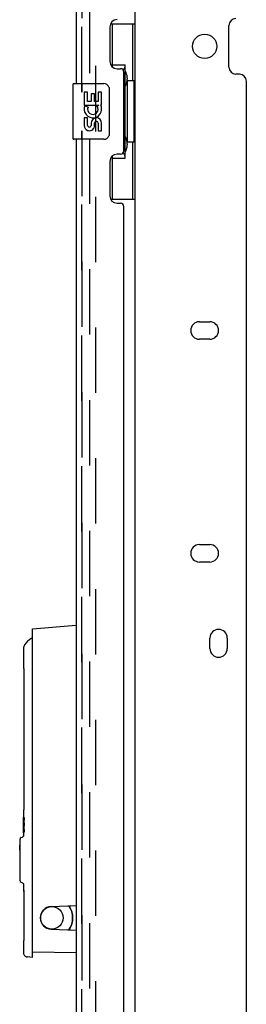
# Model space of a CAD drawing. Header units: inches. Extents: x 0 to 213, y 0 to 138.
# Tile 37 of 50: x 118.16 to 122.24, y 40.25 to 57.92. Entities that reach past the tile are written whole.
import ezdxf

# ---------------------------------------------------------------- set-up
doc = ezdxf.new("R2010")
doc.units = ezdxf.units.IN
doc.header["$LTSCALE"] = 11.736377
doc.header["$MEASUREMENT"] = 0
doc.linetypes.add('HIDDEN', pattern=[0.2, 0.1, -0.1])
doc.layers.get('0').update_dxf_attribs({"linetype": 'CONTINUOUS'})
for name, color, linetype in [('DEFAULT_2', 8, 'HIDDEN'), ('MASTER_DOOR_ASSEMBLY', 7, 'CONTINUOUS'), ('SLAVE_DOOR_ASSEMBLY', 7, 'CONTINUOUS')]:
    doc.layers.add(name, color=color, linetype=linetype)

msp = doc.modelspace()

# ---------------------------------------------------------------- linework, layer by layer
at = {"color": 3, "linetype": 'Continuous'}
for p, q in [((120.237, 11.136), (120.237, 81.794)), ((121.925, 57.07), (121.925, 57.82)), ((122.112, 56.945), (122.05, 56.945)), ((122.237, 36.114), (122.237, 56.82)), ((121.393, 52.5), (121.581, 52.5)), ((121.581, 52.188), (121.393, 52.188)), ((121.393, 48.5), (121.581, 48.5)), ((121.581, 48.188), (121.393, 48.188)), ((121.581, 46.635), (121.581, 46.823)), ((121.893, 46.823), (121.893, 46.635))]:
    msp.add_line(p, q, dxfattribs=at)
msp.add_circle((121.487, 57.445), 0.219, dxfattribs=at)
for centre, radius, start, end in [((122.05, 57.82), 0.125, 90, 180), ((122.05, 57.07), 0.125, 180, 270), ((122.112, 56.82), 0.125, 0, 90), ((121.393, 52.344), 0.156, 90, 270), ((121.581, 52.344), 0.156, 270, 90), ((121.393, 48.344), 0.156, 90, 270), ((121.581, 48.344), 0.156, 270, 90), ((121.737, 46.823), 0.156, 0, 180), ((121.737, 46.635), 0.156, 180, 360)]:
    msp.add_arc(centre, radius, start, end, dxfattribs=at)
at = {"layer": 'DEFAULT_2', "color": 8, "linetype": 'HIDDEN'}
for p, q in [((119.424, 12.366), (119.424, 80.565)), ((119.528, 80.565), (119.528, 12.366))]:
    msp.add_line(p, q, dxfattribs=at)
at = {"layer": 'MASTER_DOOR_ASSEMBLY', "color": 8, "linetype": 'HIDDEN'}
for p, q in [((119.283, 56.621), (119.283, 75.553)), ((119.283, 36.999), (119.283, 55.931))]:
    msp.add_line(p, q, dxfattribs=at)
at = {"layer": 'MASTER_DOOR_ASSEMBLY', "color": 7, "linetype": 'Continuous'}
for p, q in [((118.391, 46.987), (119.179, 47.056)), ((118.391, 41.189), (118.391, 46.987)), ((118.382, 46.8), (118.381, 46.8)), ((118.386, 46.807), (118.386, 46.802)), ((118.391, 46.803), (118.388, 46.802)), ((118.391, 46.804), (118.39, 46.803)), ((118.231, 46.634), (118.231, 46.345)), ((118.231, 46.334), (118.232, 46.318)), ((118.232, 46.318), (118.233, 46.306)), ((118.386, 46.429), (118.386, 41.091)), ((118.233, 46.306), (118.234, 46.291)), ((118.234, 46.291), (118.235, 46.273)), ((118.235, 46.273), (118.236, 46.253)), ((118.236, 46.253), (118.237, 46.23)), ((118.237, 46.23), (118.238, 46.205)), ((118.238, 46.205), (118.239, 46.178)), ((118.239, 46.179), (118.239, 46.15)), ((118.239, 46.15), (118.24, 46.121)), ((118.24, 46.091), (118.24, 46.071)), ((118.24, 46.071), (118.24, 43.945)), ((118.391, 45.762), (118.386, 45.762)), ((118.232, 43.698), (118.231, 43.683)), ((118.231, 43.581), (118.231, 43.608)), ((118.231, 43.608), (118.231, 43.608)), ((118.231, 43.605), (118.231, 43.602)), ((118.231, 43.602), (118.232, 43.587)), ((118.232, 43.558), (118.231, 43.581)), ((118.231, 43.558), (118.231, 43.558)), ((118.231, 43.545), (118.231, 43.558)), ((118.231, 43.558), (118.232, 43.558)), ((118.232, 43.525), (118.231, 43.545)), ((118.231, 43.545), (118.231, 43.392)), ((118.232, 43.587), (118.232, 43.525)), ((118.233, 43.336), (118.233, 43.602)), ((118.243, 43.601), (118.233, 43.602)), ((118.236, 43.552), (118.236, 43.504)), ((118.236, 43.552), (118.243, 43.552)), ((118.243, 43.503), (118.236, 43.504)), ((118.243, 43.601), (118.243, 43.552)), ((118.243, 43.601), (118.243, 43.552)), ((118.243, 43.503), (118.243, 43.454)), ((118.231, 43.386), (118.232, 43.412)), ((118.231, 43.379), (118.232, 43.379)), ((118.231, 43.341), (118.232, 43.358)), ((118.231, 43.329), (118.231, 43.341)), ((118.231, 43.329), (118.231, 43.329)), ((118.231, 43.329), (118.231, 43.279)), ((118.232, 43.412), (118.232, 43.351)), ((118.232, 43.358), (118.232, 43.379)), ((118.233, 43.336), (118.243, 43.336)), ((118.236, 43.454), (118.236, 43.385)), ((118.236, 43.454), (118.243, 43.454)), ((118.243, 43.385), (118.236, 43.385)), ((118.243, 43.385), (118.243, 43.336)), ((118.243, 43.385), (118.243, 43.336)), ((118.386, 43.448), (118.391, 43.448)), ((118.17, 42.466), (118.17, 43.214)), ((118.188, 43.241), (118.213, 43.251)), ((118.163, 43.015), (118.163, 43.107)), ((118.17, 43.107), (118.163, 43.107)), ((118.17, 43.047), (118.163, 43.047)), ((118.17, 43.015), (118.163, 43.015)), ((118.188, 42.439), (118.213, 42.429)), ((118.231, 42.401), (118.231, 42.312)), ((118.24, 42.296), (118.24, 42.296)), ((118.24, 42.296), (118.24, 41.603)), ((118.729, 42.002), (119.179, 42.022)), ((118.729, 41.597), (119.179, 41.577)), ((119.06, 41.587), (119.06, 41.583)), ((118.232, 41.356), (118.231, 41.34)), ((118.391, 41.189), (119.179, 41.176)), ((118.386, 41.091), (118.303, 41.098))]:
    msp.add_line(p, q, dxfattribs=at)
for points in [[(118.252, 46.702), (118.249, 46.696), (118.241, 46.683), (118.236, 46.669), (118.233, 46.656), (118.231, 46.642), (118.231, 46.634)], [(118.388, 46.802), (118.386, 46.802), (118.384, 46.801), (118.382, 46.8)], [(118.231, 46.345), (118.231, 46.341), (118.231, 46.338), (118.231, 46.334)], [(118.387, 46.439), (118.386, 46.437), (118.386, 46.435), (118.386, 46.434), (118.386, 46.432), (118.386, 46.431), (118.386, 46.429)], [(118.391, 46.459), (118.39, 46.458), (118.389, 46.454), (118.388, 46.451), (118.387, 46.447), (118.387, 46.443), (118.387, 46.439)], [(118.24, 46.121), (118.24, 46.091), (118.24, 46.071)], [(118.24, 43.945), (118.24, 43.925), (118.24, 43.896), (118.239, 43.867), (118.239, 43.839), (118.238, 43.812), (118.237, 43.787), (118.236, 43.764), (118.235, 43.743), (118.234, 43.725), (118.233, 43.71), (118.232, 43.698)], [(118.231, 43.683), (118.231, 43.679), (118.231, 43.675), (118.231, 43.671), (118.231, 43.608)], [(118.231, 43.608), (118.231, 43.608), (118.231, 43.608), (118.231, 43.607), (118.231, 43.605)], [(118.231, 43.379), (118.231, 43.379), (118.231, 43.38), (118.231, 43.381), (118.231, 43.386)], [(118.232, 43.351), (118.231, 43.334), (118.231, 43.332), (118.231, 43.33), (118.231, 43.329), (118.231, 43.329), (118.231, 43.329)], [(118.231, 43.279), (118.231, 43.278), (118.231, 43.278), (118.231, 43.277), (118.231, 43.277), (118.231, 43.276), (118.231, 43.275), (118.23, 43.275), (118.23, 43.274), (118.23, 43.274), (118.23, 43.273), (118.23, 43.272), (118.23, 43.272), (118.23, 43.271), (118.229, 43.27), (118.229, 43.27), (118.229, 43.269), (118.229, 43.268), (118.229, 43.268), (118.228, 43.267), (118.228, 43.266), (118.228, 43.266), (118.227, 43.265), (118.227, 43.264), (118.227, 43.263), (118.226, 43.263), (118.226, 43.262), (118.225, 43.261), (118.225, 43.261), (118.224, 43.26), (118.224, 43.259), (118.223, 43.259), (118.222, 43.258), (118.222, 43.258), (118.221, 43.257), (118.22, 43.256), (118.22, 43.256), (118.219, 43.255), (118.218, 43.255), (118.217, 43.254), (118.217, 43.253), (118.216, 43.253), (118.215, 43.253), (118.214, 43.252), (118.213, 43.252), (118.213, 43.251)], [(118.213, 42.429), (118.215, 42.427), (118.218, 42.425), (118.221, 42.423), (118.223, 42.421), (118.226, 42.418), (118.227, 42.415), (118.229, 42.413), (118.23, 42.41), (118.23, 42.407), (118.231, 42.404), (118.231, 42.401)], [(118.231, 42.311), (118.231, 42.303), (118.232, 42.286)], [(118.232, 42.286), (118.235, 42.269), (118.24, 42.252), (118.24, 42.251)], [(118.24, 41.603), (118.24, 41.583), (118.24, 41.553), (118.239, 41.525), (118.239, 41.497), (118.238, 41.47), (118.237, 41.445), (118.236, 41.422), (118.235, 41.401), (118.234, 41.383), (118.233, 41.368), (118.232, 41.356)], [(118.231, 41.34), (118.231, 41.337), (118.231, 41.333), (118.231, 41.329), (118.231, 41.177)], [(118.231, 41.177), (118.231, 41.175), (118.232, 41.164), (118.234, 41.154), (118.238, 41.144), (118.243, 41.135), (118.249, 41.127), (118.256, 41.119), (118.264, 41.113), (118.273, 41.107), (118.282, 41.103), (118.292, 41.1), (118.303, 41.098)]]:
    msp.add_lwpolyline(points, dxfattribs=at)
msp.add_circle((118.741, 41.8), 0.203, dxfattribs=at)
for centre, radius, start, end in [((118.591, 46.465), 0.413, 122.1209, 145.0631), ((118.376, 46.807), 0.00984, 0, 122.1209), ((118.406, 45.762), 0.0197, 191.3198, 221.139), ((118.406, 43.448), 0.0197, 138.8269, 168.7312), ((118.199, 43.214), 0.0295, 112.5, 180), ((118.199, 42.466), 0.0295, 180, 247.5), ((118.738, 41.8), 0.203, 92.5, 267.5), ((118.741, 41.8), 0.374, 324.6118, 35.2924), ((119.1, 42.013), 0.0394, 180, 211.0027), ((118.746, 41.8), 0.374, 328.9973, 31.0027), ((119.1, 41.587), 0.0394, 148.9973, 180), ((118.396, 41.416), 0.00984, 120.0567, 159.1692)]:
    msp.add_arc(centre, radius, start, end, dxfattribs=at)
at = {"layer": 'SLAVE_DOOR_ASSEMBLY', "color": 8, "linetype": 'HIDDEN'}
for p, q in [((119.283, 75.553), (119.283, 56.621)), ((119.283, 55.931), (119.283, 36.999))]:
    msp.add_line(p, q, dxfattribs=at)
at = {"layer": 'SLAVE_DOOR_ASSEMBLY', "color": 3, "linetype": 'Continuous'}
for p, q in [((119.179, 75.398), (119.179, 56.776)), ((119.783, 57.794), (119.783, 57.174)), ((119.913, 57.044), (119.973, 57.044)), ((120.033, 55.569), (120.033, 56.984)), ((119.179, 55.776), (119.179, 37.154)), ((119.973, 55.509), (119.913, 55.509)), ((119.783, 55.379), (119.783, 54.759)), ((119.913, 54.629), (119.973, 54.629)), ((120.033, 38.362), (120.033, 54.569))]:
    msp.add_line(p, q, dxfattribs=at)
at = {"layer": 'SLAVE_DOOR_ASSEMBLY', "color": 7, "linetype": 'Continuous'}
for p, q in [((119.796, 57.851), (120.237, 57.851)), ((119.833, 57.071), (119.833, 57.851)), ((120.198, 56.826), (120.198, 57.851)), ((119.833, 57.116), (120.06, 57.116)), ((120.06, 55.436), (120.06, 57.116)), ((119.119, 56.761), (119.119, 55.791)), ((119.134, 56.776), (119.674, 56.776)), ((120.097, 56.877), (120.097, 56.856)), ((120.097, 56.826), (120.097, 55.726)), ((120.219, 56.826), (120.097, 56.826)), ((120.219, 55.726), (120.219, 56.826)), ((119.322, 56.622), (119.322, 56.391)), ((119.384, 56.622), (119.322, 56.622)), ((119.384, 56.454), (119.384, 56.622)), ((119.447, 56.59), (119.447, 56.454)), ((119.508, 56.59), (119.447, 56.59)), ((119.508, 56.454), (119.508, 56.59)), ((119.573, 56.622), (119.573, 56.454)), ((119.636, 56.622), (119.573, 56.622)), ((119.636, 56.391), (119.636, 56.622)), ((119.773, 56.676), (119.773, 55.876)), ((119.322, 56.391), (119.583, 56.391)), ((119.447, 56.454), (119.384, 56.454)), ((119.573, 56.454), (119.508, 56.454)), ((119.583, 56.391), (119.556, 56.372)), ((119.618, 56.391), (119.636, 56.391)), ((119.392, 56.355), (119.335, 56.38)), ((119.322, 56.161), (119.322, 56.025)), ((119.384, 56.161), (119.322, 56.161)), ((119.384, 56.025), (119.384, 56.161)), ((119.447, 56.067), (119.447, 56.025)), ((119.508, 56.004), (119.508, 56.073)), ((119.573, 56.067), (119.573, 55.93)), ((119.636, 55.93), (119.636, 56.067)), ((119.573, 55.93), (119.636, 55.93)), ((119.674, 55.776), (119.134, 55.776)), ((120.219, 55.726), (120.097, 55.726)), ((120.097, 55.696), (120.097, 55.675)), ((120.198, 54.701), (120.198, 55.726)), ((119.833, 54.701), (119.833, 55.481)), ((119.833, 55.436), (120.06, 55.436)), ((119.796, 54.701), (120.237, 54.701))]:
    msp.add_line(p, q, dxfattribs=at)
for points in [[(120.024, 57.015), (120.026, 57.019), (120.031, 57.027), (120.036, 57.035), (120.04, 57.042), (120.044, 57.049), (120.048, 57.056), (120.051, 57.062), (120.053, 57.067), (120.055, 57.072), (120.057, 57.077), (120.058, 57.081), (120.059, 57.085), (120.059, 57.089), (120.06, 57.092)], [(119.767, 56.712), (119.769, 56.707), (119.77, 56.701), (119.772, 56.695), (119.773, 56.689), (119.773, 56.682), (119.773, 56.676)], [(119.773, 55.876), (119.773, 55.87), (119.773, 55.864), (119.772, 55.857), (119.77, 55.851), (119.769, 55.846), (119.767, 55.84)], [(120.06, 55.46), (120.059, 55.463), (120.059, 55.467), (120.058, 55.471), (120.057, 55.475), (120.055, 55.48), (120.053, 55.485), (120.051, 55.491), (120.048, 55.497), (120.044, 55.503), (120.04, 55.51), (120.036, 55.517), (120.031, 55.525), (120.026, 55.533), (120.024, 55.537)]]:
    msp.add_lwpolyline(points, dxfattribs=at)
at = {"layer": 'SLAVE_DOOR_ASSEMBLY', "color": 3, "linetype": 'Continuous'}
for centre, radius, start, end in [((119.913, 57.794), 0.13, 90, 180), ((119.913, 57.174), 0.13, 180, 270), ((119.973, 56.984), 0.06, 0, 90), ((119.913, 55.379), 0.13, 90, 180), ((119.973, 55.569), 0.06, 270, 360), ((119.913, 54.759), 0.13, 180, 270), ((119.973, 54.569), 0.06, 0, 90)]:
    msp.add_arc(centre, radius, start, end, dxfattribs=at)
at = {"layer": 'SLAVE_DOOR_ASSEMBLY', "color": 7, "linetype": 'Continuous'}
for centre, radius, start, end in [((119.134, 56.761), 0.015, 90, 180), ((119.674, 56.676), 0.1, 21.205, 90), ((119.479, 56.318), 0.157, 25.737, 27.8532), ((119.482, 56.318), 0.154, 341.4199, 26.1963), ((119.479, 56.318), 0.157, 156.5966, 341.8791), ((119.479, 56.318), 0.0943, 156.5966, 35.1122), ((119.542, 56.067), 0.0943, 0, 180), ((119.542, 56.062), 0.0362, 83.4285, 161.7628), ((119.542, 56.067), 0.0314, 0, 81.2295), ((119.416, 56.025), 0.0943, 180, 248.6704), ((119.416, 56.025), 0.0943, 248.6999, 347.4338), ((119.416, 56.025), 0.0314, 180, 0.0485), ((119.134, 55.791), 0.015, 180, 270), ((119.674, 55.876), 0.1, 270, 338.7946)]:
    msp.add_arc(centre, radius, start, end, dxfattribs=at)
for centre, start_param, end_param in [((119.992, 56.867), -1.51401, -0.699287), ((119.992, 56.867), -2.442306, -1.627583), ((119.992, 55.686), -1.51401, -0.699287), ((119.992, 55.686), -2.442306, -1.627583)]:
    msp.add_ellipse(centre, major_axis=(0, 0.18), ratio=0.579493, start_param=start_param, end_param=end_param, dxfattribs=at)

doc.saveas('drawing.dxf')
